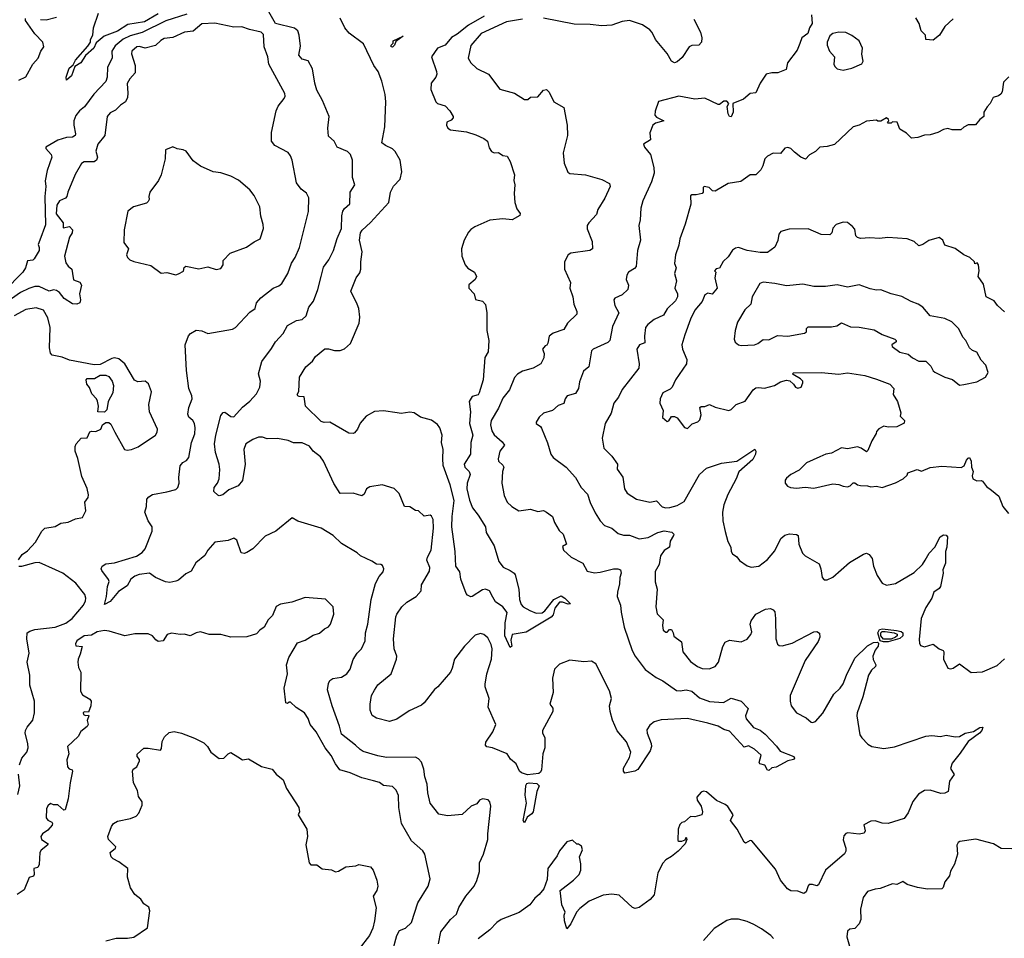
# Model space of a CAD drawing. Extents: x 1995161 to 2088924, y 769148 to 906007.
# Tile 127 of 256: x 2019012 to 2025784, y 834356 to 840670. Entities that reach past the tile are written whole.
import ezdxf

# ---------------------------------------------------------------- set-up
doc = ezdxf.new("R2010")
doc.units = 0

msp = doc.modelspace()

# ---------------------------------------------------------------- linework, layer by layer
at = {"layer": '0CON20XD'}
for points in [[(2020160.6, 840709.4), (2020016.7, 840663.3), (2019855, 840581.5), (2019771.5, 840558.5), (2019722.6, 840537.4), (2019668.3, 840491.7), (2019644.6, 840455), (2019647.8, 840405), (2019615.4, 840345), (2019613.3, 840275), (2019604.6, 840245), (2019521.3, 840158.7), (2019458.6, 840071.4), (2019423.8, 840045), (2019397.3, 840012.7), (2019384.2, 839974.2), (2019384.2, 839945), (2019396.9, 839885), (2019392.5, 839875), (2019375, 839863.2), (2019335, 839861.1), (2019275, 839842.8), (2019192, 839795), (2019191.2, 839785), (2019228.5, 839745), (2019232.3, 839725), (2019200.5, 839635), (2019187.7, 839562.3), (2019192.4, 839525), (2019184.8, 839455), (2019189, 839261), (2019150.4, 839155), (2019138.6, 839125), (2019146.9, 839105), (2019145.6, 839085), (2019112.2, 839027.8), (2019101.4, 839018.6), (2019065, 839013.3), (2019050.8, 838965), (2019033.3, 838935), (2018905, 838804.8)], [(2019005, 840255.6), (2019055, 840278.1), (2019101.5, 840365), (2019139.1, 840405), (2019156.7, 840453.3), (2019177.5, 840485), (2019172.2, 840515), (2019115, 840572.5), (2019052.5, 840665), (2019051.3, 840678.7)], [(2019155, 840672.5), (2019195, 840670.5), (2019265, 840687.8)], [(2019965, 840711.3), (2019870, 840655), (2019755, 840637.8), (2019685, 840592.4), (2019592.7, 840557.3), (2019538.8, 840511.2), (2019521.5, 840475), (2019465.7, 840425), (2019432.5, 840375), (2019390.5, 840349.5), (2019367.8, 840285), (2019335, 840253.8), (2019332.2, 840275), (2019352.7, 840337.3), (2019379.4, 840360.6), (2019396.7, 840393.3), (2019480.3, 840489.7), (2019500, 840515), (2019500, 840535), (2019515.7, 840564.3), (2019520, 840615), (2019553.3, 840715)], [(2021452.5, 836062.5), (2021475, 836097.5), (2021565.8, 836174.2), (2021603.8, 836275), (2021606.2, 836295), (2021587.8, 836345), (2021582.5, 836415), (2021598.9, 836565), (2021606.7, 836585), (2021640, 836635), (2021675, 836667.1), (2021738.8, 836705), (2021774, 836745), (2021776, 836785), (2021830.9, 836879.1), (2021831.9, 836905), (2021812.7, 836955), (2021816.4, 836975), (2021842.4, 837025), (2021857.5, 837175), (2021855.7, 837235), (2021845, 837256.7), (2021835, 837263.8), (2021795, 837258.8), (2021755, 837293.8), (2021735, 837296.2), (2021695, 837321.2), (2021657.5, 837325), (2021622.7, 837412.7), (2021587.3, 837447.3), (2021505, 837473.8), (2021420.3, 837459.7), (2021398, 837445), (2021380.3, 837409.7), (2021365, 837398), (2021305, 837416), (2021215, 837413.3), (2021172.8, 837482.8), (2021101.4, 837635), (2021080, 837665), (2021030, 837705), (2021005, 837738.8), (2020955, 837762.9), (2020895, 837760.8), (2020858.9, 837778.9), (2020785, 837792.5), (2020715, 837790), (2020681.3, 837801.3), (2020655, 837801.1), (2020614.7, 837785.3), (2020567.5, 837755), (2020553.3, 837715), (2020562.4, 837615), (2020545, 837503.3), (2020514.1, 837465.9), (2020451.1, 837438.9), (2020410, 837405), (2020385, 837398), (2020375, 837401.2), (2020348.3, 837428.3), (2020350, 837455), (2020372, 837485), (2020384, 837515), (2020388.6, 837578.6), (2020384.2, 837615), (2020359.5, 837695), (2020351.3, 837755), (2020360.2, 837815), (2020395, 837949.2), (2020410.7, 837969.3), (2020422.3, 837972.3), (2020465, 837942), (2020485, 837941.2), (2020545, 838007.5), (2020595, 838047.5), (2020641.7, 838098.3), (2020662.9, 838145), (2020667.1, 838185), (2020654.4, 838235), (2020678, 838322), (2020745, 838410), (2020770.8, 838455), (2020825, 838512.9), (2020855, 838567.5), (2020915, 838602), (2020955, 838610), (2020982, 838635), (2021000, 838695), (2021033.4, 838736.6), (2021063.6, 838815), (2021084.6, 838905.4), (2021101.6, 838968.4), (2021139.2, 839020.8), (2021171.1, 839085), (2021195, 839166.2), (2021226.2, 839235), (2021228.5, 839321.5), (2021235.5, 839354.5), (2021245, 839372), (2021282.5, 839405), (2021286, 839485), (2021317.3, 839535), (2021300.9, 839585), (2021300, 839705), (2021287.5, 839745), (2021267.5, 839765), (2021195.4, 839795.4), (2021174.2, 839835), (2021135, 839870), (2021130.8, 839925), (2021140, 840005), (2021094.2, 840115), (2021056.8, 840186.8), (2021041.8, 840235), (2021025, 840332), (2020997, 840387), (2020955, 840399.2), (2020932.6, 840427.4), (2020942.2, 840487.8), (2020935.2, 840565), (2020924.4, 840595), (2020901.6, 840611.6), (2020770.6, 840645), (2020724.5, 840725)], [(2022206.2, 840695), (2022098.2, 840631.8), (2022019.9, 840570.1), (2021982.2, 840547.8), (2021937.5, 840495), (2021885, 840473.8), (2021843.3, 840415), (2021878.8, 840315), (2021880, 840295), (2021873.3, 840275), (2021842.5, 840235), (2021840.7, 840190.7), (2021873.8, 840105), (2021886.7, 840095), (2021937.8, 840077.8), (2021970.8, 840045), (2021992.5, 840005), (2021992.5, 839995), (2021979.3, 839980.7), (2021950, 839965), (2021947.5, 839945), (2021957.5, 839925), (2021975, 839913.8), (2022085, 839900.5), (2022149.8, 839879.8), (2022205, 839854), (2022230, 839835), (2022240.5, 839790.5), (2022256.7, 839765), (2022275, 839756.2), (2022305, 839756.7), (2022335, 839736.2), (2022365, 839733.3), (2022385.3, 839695.3), (2022416.2, 839605), (2022410, 839565), (2022416.9, 839535), (2022413.4, 839476.6), (2022417.9, 839415), (2022431.1, 839371.1), (2022455, 839337.5), (2022451.2, 839325), (2022400, 839295), (2022335, 839302.5), (2022245, 839291.5), (2022143, 839247), (2022115, 839228.6), (2022099.8, 839210.2), (2022069.4, 839155), (2022050, 839095), (2022053.8, 839045), (2022076.2, 838985), (2022095, 838963.3), (2022140, 838935), (2022153.8, 838905), (2022145.7, 838885), (2022101.5, 838848.5), (2022101.2, 838825), (2022138.8, 838785), (2022146.8, 838746.8), (2022195.9, 838735.9), (2022215, 838712), (2022224.4, 838655), (2022225.5, 838535), (2022239.6, 838465), (2022235, 838387.5), (2022211.7, 838348.3), (2022199.1, 838195), (2022173.1, 838105), (2022165, 838092.1), (2022125, 838080.4), (2022104.3, 838045), (2022113.4, 837975), (2022106.7, 837895), (2022129.3, 837815), (2022115.2, 837764.8), (2022112.6, 837685), (2022069.8, 837615), (2022074.4, 837595), (2022102.9, 837565), (2022111.2, 837545), (2022088.5, 837485), (2022086.2, 837445), (2022105, 837367.5), (2022126, 837315), (2022165.7, 837265), (2022215.8, 837185), (2022220.8, 837145), (2022275, 837053.3), (2022307.5, 836945), (2022337.5, 836907.5), (2022385, 836883.8), (2022413.3, 836865), (2022418.8, 836855), (2022444.7, 836755), (2022448.6, 836685), (2022461.3, 836651.3), (2022474.7, 836634.7), (2022519.7, 836609.7), (2022565, 836590.6), (2022605, 836592.2), (2022623.6, 836606.4), (2022685, 836684.5), (2022735, 836710.5), (2022761.9, 836695), (2022801.2, 836655), (2022785, 836651.9), (2022745, 836667.5), (2022725, 836667.5), (2022692.5, 836625), (2022680.9, 836579.1), (2022667.4, 836562.6), (2022495, 836459.2), (2022400, 836445), (2022390, 836405), (2022397.5, 836365), (2022385, 836353.8), (2022349.4, 836435), (2022352.1, 836525), (2022364.4, 836595), (2022335.4, 836635.4), (2022285, 836668.5), (2022265, 836700), (2022243.6, 836743.6), (2022215, 836756.5), (2022195, 836751.9), (2022125, 836706.2), (2022115, 836703.3), (2022092, 836715), (2022083.3, 836725), (2022046.9, 836825), (2022038.1, 836875), (2022011.4, 836915), (2022006.1, 837013.9), (2021984.7, 837185), (2021986.2, 837255), (2021999.8, 837365), (2021973.2, 837473.2), (2021925.4, 837605), (2021921.2, 837655), (2021925.6, 837715), (2021913.5, 837765), (2021917.8, 837815), (2021901.9, 837865), (2021885, 837888), (2021845, 837917.5), (2021768.3, 837938.3), (2021725, 837967.5), (2021695, 837972.9), (2021635, 837962.9), (2021607.5, 837967.5), (2021515, 837982.5), (2021452.9, 837977.1), (2021394.5, 837945.5), (2021354.1, 837895.9), (2021334.6, 837855), (2021315, 837830), (2021305, 837825.6), (2021275, 837829.2), (2021145, 837903.1), (2021105, 837901.4), (2021085, 837909.5), (2020977.5, 838015), (2020968.2, 838078.2), (2020935, 838081.1), (2020924.5, 838085), (2020920.5, 838095), (2020932.1, 838115), (2020937.3, 838212.7), (2020980.6, 838285), (2021025, 838324.3), (2021045.7, 838355), (2021111.1, 838408.9), (2021135, 838408.8), (2021176.3, 838396.3), (2021215, 838397.1), (2021245, 838408.8), (2021286.3, 838443.7), (2021346.9, 838585), (2021351.4, 838625), (2021344, 838685), (2021334, 838715), (2021290, 838805), (2021325.6, 838895), (2021350.5, 838929.5), (2021358.9, 838955), (2021358.2, 839005), (2021367.5, 839075), (2021349.8, 839155), (2021355.7, 839204.3), (2021366.8, 839223.3), (2021425, 839276.5), (2021550.8, 839415), (2021562.4, 839485), (2021583.7, 839526.3), (2021629.7, 839575), (2021640.3, 839625), (2021628.9, 839705), (2021595, 839763.5), (2021575, 839783.1), (2021528, 839805), (2021502, 839825), (2021522.5, 839935), (2021531.1, 840105), (2021526.4, 840156.4), (2021502.3, 840247.7), (2021477.7, 840315), (2021447.9, 840355), (2021377, 840505), (2021278, 840578), (2021247.8, 840615), (2021215, 840681.2)], [(2022470, 840675), (2022360.8, 840655), (2022185, 840576.7), (2022115, 840492.5), (2022096.2, 840405), (2022113.8, 840375), (2022157.1, 840335), (2022236, 840295), (2022315, 840192.2), (2022416, 840165), (2022485, 840122.5), (2022507, 840123), (2022525, 840137.5), (2022575, 840140), (2022615, 840186), (2022635, 840190), (2022653.2, 840173.2), (2022686.8, 840106.8), (2022755, 840067.5), (2022777.1, 839945), (2022780, 839875), (2022750.6, 839755), (2022756.2, 839685), (2022781.7, 839621.7), (2022795, 839614.3), (2022902.5, 839605), (2023015, 839572), (2023067.5, 839545), (2023073.8, 839525), (2023037.4, 839442.6), (2022989.2, 839365), (2022978.7, 839331.3), (2022926, 839275), (2022915.8, 839255), (2022916, 839234), (2022948.8, 839145), (2022952.5, 839095), (2022932.5, 839085), (2022803.3, 839065), (2022785, 839053.3), (2022758, 839005), (2022758, 838955), (2022800, 838865), (2022796.2, 838825), (2022815.6, 838765.6), (2022822.9, 838715), (2022844.2, 838665), (2022843, 838647), (2022780.8, 838585), (2022755, 838540), (2022680, 838515), (2022654.3, 838495.7), (2022643.3, 838446.7), (2022636.4, 838433.6), (2022625, 838427.5), (2022607.5, 838405), (2022620, 838375), (2022617.5, 838345), (2022595.8, 838305), (2022544, 838276), (2022470, 838255), (2022435, 838233.3), (2022415, 838210.6), (2022381.4, 838125), (2022335, 838069.2), (2022305, 838000.8), (2022255.6, 837915), (2022251.1, 837885), (2022258.9, 837845), (2022275, 837817.5), (2022329.8, 837769.8), (2022346, 837745), (2022313.5, 837705), (2022301.7, 837651.7), (2022305.5, 837635.5), (2022335, 837608.8), (2022342, 837595), (2022332.2, 837565), (2022328.1, 837485), (2022345, 837400), (2022365, 837354), (2022395.8, 837325), (2022445, 837293.8), (2022525, 837305.8), (2022575, 837290), (2022615, 837296.2), (2022635, 837286.2), (2022676.7, 837255), (2022690, 837215), (2022721.7, 837158.3), (2022750, 837135), (2022772.5, 837065), (2022745, 837050), (2022752, 837025), (2022803.8, 836975), (2022884.2, 836935), (2022915, 836880), (2022965, 836869.2), (2023005, 836871.9), (2023095, 836896.5), (2023126.2, 836896.2), (2023145, 836888.6), (2023149.2, 836865), (2023140.5, 836835), (2023138.4, 836791.6), (2023122.5, 836735), (2023121.8, 836705), (2023144, 836645), (2023148.1, 836598.1), (2023170.5, 836495), (2023223.7, 836335), (2023245, 836294.6), (2023313.4, 836203.4), (2023388.4, 836148.4), (2023435, 836126.1), (2023530.4, 836060.4), (2023555, 836057.3), (2023596.4, 836063.6), (2023635, 836055.4), (2023688.6, 836008.6), (2023755.9, 835984.1), (2023852.5, 835977.5), (2023905, 836006.2), (2023975, 835986.2), (2024022, 835935), (2024003.8, 835885), (2024008, 835865), (2024058.8, 835805), (2024105, 835786.7), (2024138.8, 835758.8), (2024217.7, 835677.7), (2024242.1, 835642.1), (2024336.7, 835605), (2024341.2, 835595), (2024335, 835584), (2024295, 835575.7), (2024215, 835532.5), (2024185, 835527.5), (2024165, 835510), (2024155, 835512.5), (2024136.4, 835546.4), (2024102, 835555), (2024098.1, 835565), (2024112.5, 835615), (2024065, 835656.7), (2024025, 835680), (2023995, 835670), (2023895, 835780), (2023855, 835792.2), (2023815, 835813.5), (2023745, 835834.5), (2023605, 835867.7), (2023425, 835858.6), (2023375.8, 835844.2), (2023345, 835821.2), (2023325, 835790), (2023327.5, 835765), (2023356.2, 835695), (2023357.5, 835675), (2023348.5, 835645), (2023263.2, 835516.7), (2023242, 835505), (2023175, 835491.3), (2023164.3, 835505), (2023165.3, 835525), (2023205, 835598.6), (2023215.3, 835635.3), (2023185, 835707.5), (2023121.9, 835781.9), (2023089.6, 835855), (2023072.1, 835915), (2023069.2, 835955), (2023081.9, 836005), (2023068.1, 836058.1), (2022975, 836243.1), (2022945, 836260), (2022892.9, 836257.1), (2022795, 836266.7), (2022725, 836240.8), (2022689.2, 836205), (2022677.5, 836145), (2022681.2, 836045), (2022658, 835965), (2022677.7, 835937.7), (2022679.4, 835915), (2022608.6, 835785), (2022608.7, 835768.7), (2022623.1, 835735), (2022622.7, 835665), (2022610.5, 835625), (2022600.9, 835515), (2022593.2, 835496.8), (2022582, 835488), (2022505, 835479.7), (2022462.3, 835492.3), (2022449.5, 835505), (2022425.6, 835555), (2022387.9, 835587.9), (2022364.3, 835625), (2022264.5, 835664.5), (2022225, 835673.1), (2022215, 835684), (2022217.1, 835705), (2022265, 835775.7), (2022287.5, 835825), (2022234.8, 835945), (2022240.5, 836005), (2022212.9, 836085), (2022212.7, 836102.7), (2022225.7, 836175), (2022257.5, 836275), (2022261.8, 836345), (2022254.5, 836375), (2022230.8, 836420.8), (2022205, 836444.2), (2022181.2, 836451.2), (2022145, 836440.5), (2022070.6, 836365), (2022002.7, 836275), (2021987.2, 836212.8), (2021974, 836185), (2021888, 836085), (2021864.1, 836065.9), (2021794.2, 835975), (2021775, 835958.1), (2021689.8, 835920.2), (2021605, 835862.9), (2021555, 835846), (2021465, 835869.4), (2021436.9, 835886.9), (2021422, 835925), (2021421.5, 835965), (2021432.2, 836025), (2021452.5, 836062.5)], [(2024457.3, 840705), (2024462.5, 840645), (2024443.5, 840615), (2024432.5, 840575), (2024391.9, 840545), (2024377.7, 840507.7), (2024359.8, 840460.2), (2024292, 840375), (2024282.7, 840327.3), (2024225.6, 840304.4), (2024185, 840304.4), (2024146.2, 840295), (2024105, 840233.8), (2024075, 840166.7), (2024035, 840162.5), (2023990, 840125), (2023917.5, 840095), (2023919.4, 840035), (2023905, 840003.8), (2023893.3, 840005), (2023883.9, 840023.9), (2023877, 840073), (2023890, 840095), (2023875, 840110), (2023855, 840110), (2023825, 840087.5), (2023815, 840087.5), (2023725, 840130.5), (2023655, 840123.3), (2023544.4, 840145.6), (2023405, 840107.5), (2023382.7, 840042.7), (2023380, 840015), (2023391.3, 840001.3), (2023442.5, 839975), (2023385, 839959.2), (2023366, 839945), (2023347, 839893), (2023350, 839845), (2023303.3, 839815), (2023308.8, 839795), (2023350, 839745), (2023374.4, 839654.4), (2023375.6, 839615), (2023356.9, 839555), (2023297.8, 839425), (2023284.5, 839375.5), (2023279.2, 839295), (2023269.2, 839255), (2023281.4, 839155), (2023262.2, 839085), (2023251.4, 838975), (2023240.3, 838959.7), (2023200, 838935), (2023186.7, 838915), (2023183.3, 838885), (2023200, 838845), (2023194.4, 838815.6), (2023155, 838780), (2023105, 838756.2), (2023098.8, 838745), (2023105.8, 838705), (2023132.9, 838655), (2023088.7, 838561.3), (2023070.8, 838465), (2023057.9, 838452.1), (2022956.7, 838405), (2022945.7, 838394.3), (2022927.5, 838285), (2022888.8, 838255), (2022861.4, 838181.4), (2022854.2, 838135), (2022835, 838100), (2022777.5, 838085), (2022763.8, 838065), (2022755, 838032.5), (2022715, 838018), (2022676.2, 837985), (2022615, 837966.2), (2022585, 837937.5), (2022563.3, 837905), (2022563.3, 837895), (2022593.9, 837873.9), (2022601.7, 837861.7), (2022642.1, 837762.1), (2022664, 837684), (2022681.9, 837661.9), (2022770.8, 837595), (2022835, 837523.8), (2022874.2, 837455), (2022918.3, 837408.3), (2022935, 837352), (2022970.9, 837280.9), (2023004.4, 837225), (2023035, 837194.4), (2023085, 837174.2), (2023128.3, 837138.3), (2023165, 837128.1), (2023206.6, 837126.6), (2023272.1, 837102.1), (2023335, 837112), (2023400.8, 837145), (2023445, 837156.9), (2023498, 837148), (2023510, 837135), (2023508.9, 837125), (2023485.5, 837085), (2023480.8, 837045), (2023445, 837021.9), (2023418.5, 836985), (2023410, 836925), (2023382.2, 836877.8), (2023383, 836807), (2023395.4, 836755), (2023387.1, 836635), (2023396.2, 836586.2), (2023437.5, 836545), (2023432.5, 836505), (2023437.5, 836475), (2023455, 836460), (2023465, 836460), (2023481.7, 836478.3), (2023495, 836477.5), (2023507.5, 836455), (2023511.7, 836431.7), (2023563.6, 836393.6), (2023573.8, 836325), (2023625, 836258.6), (2023673.9, 836223.9), (2023705, 836210), (2023755, 836208.8), (2023795, 836225.4), (2023818.8, 836255), (2023847.8, 836362.2), (2023865, 836390.8), (2023895, 836404.2), (2023975, 836394.5), (2024015, 836413.1), (2024041.5, 836445), (2024047.9, 836462.1), (2024035.4, 836515), (2024041.9, 836538.1), (2024076, 836585), (2024140.9, 836619.1)], [(2023649.2, 840675), (2023694.2, 840585), (2023704, 840545), (2023702, 840515), (2023684.1, 840495.9), (2023635, 840494), (2023616.7, 840485), (2023568.6, 840411.4), (2023535, 840381.5), (2023515, 840374.5), (2023495, 840385.7), (2023465, 840437.5), (2023384.4, 840535), (2023362, 840582), (2023345, 840602), (2023294.4, 840634.4), (2023205, 840664.2), (2023155, 840659.2), (2023085, 840633.1), (2023015, 840627.8), (2022935, 840638.2), (2022825, 840640), (2022615, 840681.3)], [(2025432.6, 840677.4), (2025375.9, 840624.1), (2025338.8, 840565), (2025295, 840530), (2025243.6, 840533.6), (2025242.5, 840565), (2025211.2, 840595), (2025197.5, 840645), (2025175, 840683.8)], [(2021892.5, 834317.5), (2021908.8, 834401.2), (2021975.5, 834484.5), (2022017.2, 834522.8), (2022031.4, 834568.6), (2022081.4, 834645), (2022136.9, 834715), (2022156.9, 834753.1), (2022174.7, 834815.3), (2022175.5, 834875), (2022202.1, 834935), (2022231.9, 835035), (2022230.8, 835075), (2022251.5, 835265), (2022245, 835293.8), (2022235, 835307.1), (2022195, 835314.2), (2022173.8, 835305), (2022155, 835281.2), (2022117.5, 835265), (2022055, 835206.2), (2021955, 835198), (2021895, 835210), (2021835.6, 835285.6), (2021819.5, 835355), (2021814.4, 835415), (2021797.5, 835465), (2021792, 835518), (2021775, 835566.7), (2021755, 835590), (2021735, 835600), (2021535, 835597.9), (2021475, 835610), (2021375, 835640.4), (2021352.6, 835652.6), (2021322.7, 835682.7), (2021225, 835758.8), (2021212.3, 835815), (2021160.7, 835955), (2021130, 836065), (2021135, 836108), (2021145, 836127.1), (2021165, 836142.2), (2021225, 836151.9), (2021262.5, 836175), (2021284.5, 836205.5), (2021305, 836271.4), (2021332, 836315), (2021363.8, 836345), (2021388.3, 836401.7), (2021390, 836455), (2021405.5, 836515), (2021429.6, 836685), (2021458.1, 836795), (2021485, 836843.3), (2021512.5, 836875), (2021516.2, 836895), (2021507.7, 836917.7), (2021495, 836926.2), (2021465, 836928.8), (2021435, 836949.2), (2021356.7, 836985), (2021333.3, 837005), (2021225, 837070), (2021168.8, 837125), (2021085, 837175.8), (2020925, 837223.8), (2020885, 837246.7), (2020773.3, 837155), (2020699.7, 837120.3), (2020615, 837034), (2020575, 837008), (2020555, 837001.2), (2020536.1, 837006.1), (2020505, 837093.3), (2020485, 837105.8), (2020445, 837090.8), (2020355, 837080), (2020306, 837025), (2020285, 836987.5), (2020222.6, 836937.4), (2020191.2, 836878.8), (2020155, 836862), (2020105, 836818), (2020085, 836810), (2020045, 836802.5), (2020015, 836805.6), (2019946.6, 836836.6), (2019905, 836866.5), (2019833.8, 836856.2), (2019804.3, 836845.7), (2019775.3, 836824.7), (2019752.3, 836777.7), (2019691.3, 836738.7), (2019635, 836671.2), (2019595, 836651.2), (2019609.2, 836705), (2019616.4, 836773.6), (2019628.1, 836808.1), (2019623, 836823), (2019576.2, 836885), (2019573.3, 836895), (2019580, 836915), (2019605, 836930.8), (2019665, 836936.2), (2019815, 836982), (2019855, 837008), (2019875, 837033.8), (2019922, 837155), (2019922, 837185), (2019895.7, 837225.7), (2019872.5, 837285), (2019884.2, 837325), (2019886.2, 837375), (2019899.2, 837390.8), (2019924.5, 837405.5), (2020025, 837424.4), (2020085, 837441.9), (2020100.8, 837455), (2020109.4, 837485), (2020105.8, 837524.2), (2020116.1, 837603.9), (2020135, 837627.5), (2020159.3, 837640.7), (2020175, 837660), (2020193.3, 837765), (2020216.4, 837823.6), (2020220, 837865), (2020213.8, 837895), (2020203.8, 837915), (2020175, 837938.8), (2020167.8, 837957.8), (2020174.7, 838005), (2020198.5, 838065), (2020196.2, 838085), (2020175.2, 838135), (2020158.8, 838258.8), (2020151.1, 838435), (2020172.3, 838497.7), (2020185.9, 838514.1), (2020225, 838536), (2020265, 838532), (2020305, 838513.3), (2020475, 838542.5), (2020496.4, 838553.6), (2020595, 838660), (2020631.2, 838685), (2020640, 838725), (2020671.1, 838758.9), (2020754.2, 838825.8), (2020795, 838840), (2020815, 838856), (2020855.3, 838924.7), (2020882.4, 838997.6), (2020905.8, 839035), (2020935.6, 839105), (2020997.7, 839352.3), (2021001.2, 839445), (2020985, 839477.5), (2020947.5, 839505), (2020915, 839550), (2020886.9, 839705), (2020875.6, 839735.6), (2020857.6, 839757.6), (2020766.7, 839805), (2020743.3, 839835), (2020743.8, 839895), (2020775.8, 840045), (2020790, 840075), (2020831.4, 840128.6), (2020837.3, 840145), (2020835, 840162.5), (2020724.5, 840364.5), (2020719.4, 840415), (2020694.2, 840485), (2020689.5, 840569.5), (2020672.5, 840585), (2020592.6, 840602.6), (2020540.9, 840620.9), (2020485, 840619.6), (2020355, 840646.7), (2020265, 840641.4), (2020205, 840592.2), (2020145, 840585.4), (2020065, 840548), (2020005, 840540.8), (2019982.1, 840527.9), (2019945.8, 840494.2), (2019875, 840474.3), (2019835, 840486.9), (2019818.8, 840485), (2019784.3, 840455), (2019780, 840435), (2019806.6, 840356.6), (2019807.1, 840305), (2019768.6, 840265), (2019751.1, 840231.1), (2019756.9, 840165), (2019753.1, 840135), (2019740, 840105), (2019705, 840082.5), (2019670.7, 840049.3), (2019635, 840030), (2019614.7, 840005), (2019596.7, 839875), (2019549.4, 839815), (2019535, 839767.5), (2019546.2, 839725), (2019540.9, 839705), (2019525, 839693.8), (2019456.3, 839693.7), (2019438, 839682), (2019394.3, 839605.7), (2019342.2, 839485), (2019335.7, 839454.3), (2019326.4, 839443.6), (2019285, 839424.4), (2019266.4, 839395), (2019263.8, 839335), (2019310.8, 839275), (2019310, 839240), (2019355, 839248.8), (2019376, 839225), (2019372.5, 839205), (2019354.3, 839175), (2019320.8, 839045), (2019329.5, 838999.5), (2019345, 838975.7), (2019370.8, 838955), (2019375.5, 838925.5), (2019381.4, 838881.4), (2019425, 838865.6), (2019436.9, 838845), (2019424.4, 838785), (2019430, 838745), (2019425, 838723.3), (2019405.9, 838714.1), (2019375, 838718), (2019318.1, 838755), (2019285, 838795.4), (2019265, 838808.5), (2019245, 838813.1), (2019215, 838804.4), (2019145, 838836.4), (2019115, 838836), (2019075, 838823.3), (2019018.1, 838795), (2018955, 838750.8)], [(2021575, 840481.2), (2021567.5, 840485), (2021567.5, 840495), (2021581.7, 840508.3), (2021580, 840525), (2021648.3, 840558.3), (2021600, 840520), (2021590, 840495), (2021575, 840481.2)], [(2024675, 840324.2), (2024735, 840338), (2024805, 840366.7), (2024813.8, 840385), (2024804.2, 840434.2), (2024807.5, 840475), (2024785.6, 840525), (2024735, 840562.9), (2024695, 840581.8), (2024645, 840584.6), (2024605, 840575.4), (2024585, 840560), (2024566.5, 840515), (2024566.4, 840495), (2024582.5, 840455), (2024615.6, 840415), (2024611.4, 840365), (2024619.1, 840349.1), (2024635, 840332.9), (2024675, 840324.2)], [(2025815, 840276.7), (2025778.3, 840241.7), (2025770, 840175), (2025760.7, 840159.3), (2025745, 840146.7), (2025707.5, 840135), (2025687.5, 840095), (2025665, 840072.5), (2025643.3, 840035), (2025642.5, 840005), (2025615.8, 839984.2), (2025585, 839947.5), (2025535, 839947.5), (2025505, 839932.5), (2025485, 839912.5), (2025426.4, 839913.6), (2025395, 839923.3), (2025365, 839916.7), (2025327.5, 839895), (2025275, 839879.2), (2025233.9, 839876.1), (2025188.3, 839861.7), (2025145, 839856.7), (2025110.5, 839890.5), (2025065, 839917.5), (2025047.5, 839965), (2025015, 839967.5), (2025005, 839960), (2024985, 839960), (2024980, 839965), (2024990, 839975), (2024987.5, 839985), (2024973.9, 839996.1), (2024935, 839972.5), (2024915, 839973.3), (2024905, 839980), (2024835, 839972.5), (2024785, 839946.2), (2024745, 839933.8), (2024616.6, 839813.4), (2024565, 839799.2), (2024515, 839794), (2024485, 839764), (2024445, 839741.2), (2024417.5, 839712.5), (2024385, 839726), (2024340.9, 839760.9)], [(2020085, 838916.7), (2020105, 838922.5), (2020138.3, 838941.7), (2020143, 838967), (2020155, 838976.7), (2020245, 838957.1), (2020305, 838971.2), (2020362.3, 838952.3), (2020395, 838959.2), (2020412.5, 838985), (2020412.5, 839015), (2020460, 839065), (2020572.8, 839107.2), (2020625, 839144.2), (2020666.1, 839163.9), (2020687.8, 839235), (2020687.1, 839262.9), (2020671, 839321), (2020663.6, 839383.6), (2020625, 839462), (2020595, 839501.2), (2020517.6, 839567.6), (2020465, 839595.8), (2020395, 839618.6), (2020342.5, 839625), (2020255, 839663.8), (2020205, 839700), (2020156.7, 839766.7), (2020137, 839777), (2020095, 839782), (2020065, 839796.7), (2020013.8, 839776.2), (2020012.9, 839715), (2019984, 839605), (2019966, 839565), (2019906.7, 839485), (2019900, 839455), (2019902.5, 839435), (2019895, 839420), (2019885, 839410), (2019795, 839384.4), (2019756.8, 839353.2), (2019730, 839225), (2019729.3, 839139.3), (2019761.2, 839095), (2019746.2, 839055), (2019752.5, 839035), (2019770.3, 839020.3), (2019797.3, 839007.3), (2019915, 838980), (2019985, 838929.2), (2020025, 838933.3), (2020085, 838916.7)], [(2024340.9, 839760.9), (2024315, 839786.2), (2024295, 839791.2), (2024275, 839786.7), (2024245, 839750), (2024195, 839752.5), (2024155, 839732.5), (2024136.2, 839713.8), (2024124.1, 839665.9), (2024110.5, 839639.5), (2024075, 839603.3), (2024035, 839603.3), (2023970.9, 839559.1), (2023885, 839544.2), (2023795, 839491.4), (2023777.5, 839495), (2023755, 839516.7), (2023720, 839525), (2023713.9, 839516.1), (2023713.3, 839485), (2023705, 839476.7), (2023665, 839466), (2023635, 839467.5), (2023625, 839460), (2023627, 839403), (2023590, 839265), (2023551.2, 839165), (2023545, 839120), (2023522.9, 839055), (2023516, 838995), (2023526, 838965), (2023515.6, 838925), (2023530, 838875), (2023518.6, 838825), (2023536.9, 838785), (2023536.5, 838765), (2023521.7, 838738.3), (2023465, 838682.5), (2023439.8, 838640.2), (2023375, 838610), (2023331.4, 838575), (2023317.1, 838555), (2023308.9, 838495), (2023310.8, 838449.2), (2023274.5, 838435.5), (2023255.8, 838405), (2023271.9, 838305), (2023269.2, 838275), (2023155, 838128), (2023130.9, 838075), (2023099.2, 838035), (2023080, 837965), (2023038.6, 837895), (2023018.8, 837795), (2023030, 837725), (2023085, 837669.2), (2023122.9, 837615), (2023121.7, 837581.7), (2023160.8, 837525), (2023171.4, 837445), (2023190, 837415), (2023255, 837373.5), (2023345, 837353.3), (2023392.7, 837362.7), (2023431.2, 837321.2), (2023455, 837314.7), (2023483.3, 837316.7), (2023535, 837330.7), (2023581.7, 837358.3), (2023688.2, 837545), (2023735, 837587.5), (2023837.8, 837622.2), (2023943.8, 837635), (2024067.9, 837717.9), (2024075.4, 837705.4), (2024073.1, 837685), (2024055, 837648), (2023957.3, 837562.7), (2023940, 837515), (2023883.3, 837406.7), (2023853.9, 837336.1), (2023844.6, 837285), (2023849.1, 837225), (2023863.3, 837153.3), (2023883.5, 837083.5), (2023902.2, 837045), (2023905, 837013.8), (2023915, 836999.2), (2023945, 836978), (2023962.1, 836952.1), (2024015, 836916), (2024043.8, 836906.2), (2024095, 836913.8), (2024155, 836960), (2024205, 837018.8), (2024245.8, 837105), (2024275, 837127.1), (2024305.8, 837135.8), (2024355, 837131.2), (2024366.7, 837125), (2024371.4, 837065), (2024395, 837003.8), (2024415, 836986), (2024509.5, 836929.5), (2024522.5, 836895), (2024531.2, 836835), (2024545, 836820), (2024565, 836820), (2024605, 836839.2), (2024720.2, 836939.8), (2024815, 836997.5), (2024835, 837004), (2024855, 836993.8), (2024875.6, 836965.6), (2024884.2, 836914.2), (2024910.3, 836850.3), (2024945, 836796.7), (2024972.7, 836782.7), (2025035, 836795.7), (2025165, 836869.5), (2025220.6, 836925), (2025238.9, 836955), (2025266.2, 837003.8), (2025305.8, 837045), (2025343.3, 837115), (2025365, 837128.8), (2025385, 837126.7), (2025393.3, 837115), (2025388, 837045), (2025379.2, 837015), (2025380, 836935), (2025361.7, 836888.3), (2025363.8, 836865), (2025346.2, 836775), (2025335, 836760), (2025298.6, 836735), (2025284.4, 836695), (2025245, 836630), (2025212.1, 836555), (2025199.2, 836409.2), (2025200, 836385), (2025208.3, 836368.3), (2025235, 836360), (2025295, 836376.7), (2025335, 836346.7), (2025362.5, 836335), (2025368.8, 836325), (2025366.7, 836275), (2025395, 836212.5), (2025415, 836207.5), (2025433, 836213), (2025475, 836242.5), (2025555, 836183.8), (2025635, 836188), (2025735, 836230.6), (2025785, 836276.2)], [(2025785, 838662), (2025736.2, 838705), (2025715, 838738.8), (2025660, 838765), (2025641.7, 838851.7), (2025603.8, 838905), (2025610, 838945), (2025607.5, 838985), (2025598.3, 838998.3), (2025581.7, 838991.7), (2025580, 839005), (2025546.1, 839036.1), (2025505, 839053.8), (2025445, 839096.7), (2025375, 839120), (2025360, 839155), (2025335, 839172.5), (2025265, 839153.3), (2025222.5, 839125), (2025195, 839116.2), (2025165, 839146.2), (2025115, 839164), (2024982.7, 839172.7), (2024925, 839165.7), (2024858.3, 839171.7), (2024795, 839166.7), (2024775, 839173.3), (2024763.3, 839185), (2024755, 839230), (2024739.3, 839249.3), (2024705.9, 839275.9), (2024675, 839278.8), (2024628.3, 839261.7), (2024605, 839237.5), (2024596.7, 839205), (2024585, 839191.2), (2024525, 839194), (2024435, 839232.5), (2024305, 839230), (2024246.4, 839213.6), (2024233.6, 839196.4), (2024227.3, 839152.7), (2024205, 839107.5), (2024155, 839070), (2024105, 839070.6), (2024014.7, 839084.7), (2023955, 839104.5), (2023935, 839101.1), (2023914.1, 839085.9), (2023885, 839040.8), (2023850.6, 839009.4), (2023825, 838963.3), (2023803, 838957), (2023790, 838945), (2023800, 838935), (2023792.5, 838895), (2023810, 838825), (2023775, 838783.3), (2023745, 838790), (2023725, 838778.8), (2023706.2, 838733.8), (2023655.5, 838674.5), (2023625, 838611.4), (2023586, 838504), (2023565.7, 838435), (2023571.4, 838405), (2023601.4, 838335), (2023597.1, 838305), (2023521.4, 838195), (2023499.4, 838145), (2023485, 838130), (2023435, 838106.2), (2023417.5, 838065), (2023415.8, 838035), (2023438, 837985), (2023433.8, 837935), (2023465, 837907.5), (2023476.4, 837913.6), (2023495, 837942.5), (2023515, 837943.3), (2023535, 837933.3), (2023585, 837866.2), (2023605, 837860.8), (2023637.5, 837892.5), (2023675, 837906.5), (2023689.7, 837920.3), (2023700, 837955), (2023690, 838005), (2023698.3, 838011.7), (2023725, 838011.2), (2023756.1, 838026.1), (2023795, 838006.2), (2023890, 837985), (2023905, 837990), (2023940, 838025), (2024001.7, 838048.3), (2024055.8, 838125), (2024075, 838138.9), (2024092.7, 838142.7), (2024135, 838137.1), (2024202.5, 838155), (2024245, 838181.2), (2024287, 838193), (2024308.3, 838188.3), (2024333.3, 838165), (2024347.5, 838145), (2024365, 838137.5), (2024386.7, 838145), (2024397.5, 838175), (2024397.5, 838185), (2024381.7, 838201.7), (2024330.7, 838230.7), (2024327.5, 838235), (2024335, 838242.5), (2024525, 838245.4), (2024645, 838233.8), (2024705, 838241.9), (2024825, 838225.7), (2024905, 838200), (2024996.2, 838165), (2025023.8, 838135), (2025020, 838095), (2025048.8, 838045), (2025073, 837967), (2025067.5, 837945), (2025097.5, 837915), (2025095, 837897.5), (2025045, 837872.5), (2024985, 837870), (2024956.4, 837876.4), (2024921.7, 837858.3), (2024905, 837840), (2024902.5, 837825), (2024873.6, 837776.4), (2024845, 837710), (2024835, 837700), (2024800, 837725), (2024775, 837734.3), (2024705, 837720.6), (2024665, 837727.5), (2024595, 837690), (2024555.9, 837684.1), (2024515, 837666), (2024423.3, 837625), (2024373.8, 837575), (2024315, 837544), (2024285, 837520), (2024276.7, 837505), (2024277.5, 837485), (2024292.5, 837465), (2024313.9, 837453.9), (2024355, 837450), (2024415, 837457.5), (2024475, 837450), (2024605, 837480), (2024645, 837476.2), (2024675, 837463.8), (2024705, 837460), (2024723.6, 837466.4), (2024745, 837486.7), (2024755, 837486.7), (2024775, 837472.5), (2024795, 837467.5), (2024843.6, 837466.4), (2024865, 837460), (2024905, 837463.3), (2024945, 837453.8), (2025035, 837486.2), (2025087.5, 837515), (2025115, 837540), (2025120, 837555), (2025185, 837577.5), (2025215, 837567.5), (2025275, 837592.5), (2025355, 837601.4), (2025487, 837593), (2025507.1, 837602.9), (2025525, 837642.5), (2025535, 837657.5), (2025545, 837660), (2025557.1, 837635), (2025559.2, 837595), (2025568.8, 837565), (2025562.5, 837535), (2025567.5, 837515), (2025595, 837501.2), (2025625, 837502.5), (2025635, 837497.5), (2025662.3, 837462.3), (2025695.8, 837435.8), (2025746.2, 837395), (2025774, 837325), (2025812.5, 837275)], [(2025475, 838157.5), (2025505, 838163.8), (2025595, 838180), (2025655, 838213.3), (2025673.8, 838245), (2025656.2, 838295), (2025625, 838330), (2025594.1, 838384.1), (2025565, 838396.7), (2025544.2, 838414.2), (2025518.8, 838465), (2025497.9, 838487.9), (2025471.9, 838545), (2025423.7, 838593.7), (2025375, 838616.9), (2025275, 838634.3), (2025224.2, 838695), (2025192, 838715), (2025143.4, 838733.4), (2025078.5, 838768.5), (2025005, 838786.8), (2024935, 838813.8), (2024905, 838811.8), (2024860.9, 838820.9), (2024785, 838848.6), (2024705, 838831.9), (2024635, 838848.1), (2024553.3, 838836.7), (2024475, 838835.4), (2024398.3, 838851.7), (2024285, 838841.6), (2024205, 838857.8), (2024125, 838865.6), (2024102.4, 838857.6), (2024050, 838765), (2024040.8, 838715), (2024000, 838675), (2023949.7, 838590.3), (2023933.1, 838535), (2023926.2, 838475), (2023933.6, 838453.6), (2023955, 838435.6), (2023975, 838430), (2024065.3, 838434.7), (2024089.2, 838445), (2024125, 838472.9), (2024165, 838470), (2024225, 838498.6), (2024295.8, 838495.8), (2024410, 838515), (2024422.5, 838525), (2024423, 838547), (2024435, 838558.8), (2024595, 838560), (2024633, 838567), (2024665, 838585.8), (2024725, 838558.1), (2024785, 838557.1), (2024888.6, 838538.6), (2024945, 838505.8), (2025030, 838475), (2025040, 838465), (2025040, 838455), (2025010, 838435), (2025012.5, 838425), (2025065, 838386.2), (2025121.7, 838371.7), (2025153.3, 838345), (2025195, 838322.5), (2025245, 838323.8), (2025279.1, 838289.1), (2025295, 838256.2), (2025305, 838248.6), (2025375, 838214), (2025427, 838197), (2025475, 838157.5)], [(2019003, 836957), (2019028.9, 836995), (2019065, 837019.5), (2019119.9, 837080.1), (2019165, 837155.7), (2019185, 837175.6), (2019255, 837186.9), (2019295, 837210), (2019345, 837216.9), (2019395, 837239.2), (2019445, 837247.5), (2019465.8, 837294.2), (2019460.8, 837355), (2019482.5, 837385), (2019485.6, 837405), (2019476.9, 837446.9), (2019439.3, 837529.3), (2019412.5, 837655), (2019392.5, 837705), (2019393, 837737), (2019400, 837755), (2019435, 837793.3), (2019475, 837796.7), (2019495, 837837.5), (2019505, 837842.5), (2019535, 837840), (2019570, 837855), (2019582.5, 837885), (2019605, 837901.2), (2019625, 837901.2), (2019639.7, 837889.7), (2019666.7, 837835), (2019733.8, 837715), (2019750.3, 837710.3), (2019780, 837715), (2019825.8, 837735), (2019945.5, 837815), (2019957.3, 837835), (2019960, 837855), (2019905.7, 837975), (2019900.8, 838025), (2019917.7, 838112.3), (2019897, 838167), (2019875, 838186.7), (2019825, 838180), (2019802.3, 838192.3), (2019736.2, 838305), (2019695, 838338.8), (2019665, 838345.8), (2019645, 838342), (2019565, 838301.2), (2019525, 838297.1), (2019355, 838330.6), (2019305, 838350), (2019235, 838363.8), (2019225, 838377.5), (2019217.3, 838415), (2019222.4, 838555), (2019205, 838620), (2019175, 838673.3), (2019125, 838690), (2019055, 838678.5), (2018975, 838634.6)], [(2019595, 837972.5), (2019550, 837975), (2019554, 838015), (2019547.3, 838047.3), (2019540, 838065), (2019507.7, 838097.7), (2019491.2, 838141.2), (2019473.8, 838165), (2019470, 838195), (2019476.4, 838203.6), (2019526.4, 838203.6), (2019565, 838226.7), (2019605, 838227.5), (2019625, 838216.7), (2019648, 838185), (2019657.5, 838155), (2019652, 838105), (2019621.2, 838045), (2019611.7, 837988.3), (2019595, 837972.5)], [(2019011.4, 835548.6), (2019027, 835593), (2019060, 835635), (2019069.4, 835665), (2019067.8, 835695), (2019050, 835765), (2019051.9, 835785), (2019062.8, 835807.2), (2019102.5, 835855), (2019114.4, 835905), (2019113.1, 835985), (2019081.5, 836095), (2019082.7, 836165), (2019063.3, 836255), (2019078.1, 836315), (2019060, 836415), (2019064.3, 836455), (2019082, 836468), (2019115, 836479.5), (2019255, 836493.6), (2019328.7, 836521.3), (2019373.2, 836555), (2019450, 836645), (2019464.6, 836675), (2019466.9, 836695), (2019459.6, 836719.6), (2019397.1, 836797.1), (2019308.9, 836865), (2019258.6, 836888.6), (2019145, 836939.2), (2019115, 836937.7), (2019025, 836911.1), (2019005, 836911.1)], [(2021575.3, 834264.7), (2021605, 834376.2), (2021625, 834410), (2021665, 834426), (2021705.9, 834464.1), (2021749.8, 834600.2), (2021821.4, 834715), (2021836.2, 834765), (2021798.9, 834935), (2021785, 834956.9), (2021705.7, 835025), (2021639.1, 835145), (2021620, 835255), (2021616.4, 835336.4), (2021600.6, 835375), (2021575, 835400), (2021515, 835406), (2021486.3, 835426.3), (2021445, 835439.4), (2021365, 835458.1), (2021285, 835492.2), (2021213.3, 835513.3), (2021184.1, 835555), (2021155, 835613.1), (2021113.1, 835665), (2021051.1, 835775), (2021009.4, 835825), (2020995, 835867.5), (2020970, 835905), (2020912.7, 835942.7), (2020875, 835980), (2020865, 835980), (2020855, 835970), (2020842.5, 835975), (2020831.2, 836075), (2020853.8, 836175), (2020847.5, 836235), (2020862.5, 836285), (2020923.6, 836386.4), (2020975, 836406.2), (2021030.5, 836439.5), (2021075, 836453.8), (2021107.7, 836482.3), (2021135, 836496.7), (2021148.8, 836515), (2021172, 836585), (2021168.8, 836635), (2021115, 836686.7), (2020975, 836698.8), (2020883, 836667), (2020805, 836652.5), (2020775, 836636.7), (2020750, 836575), (2020720, 836545), (2020692.5, 836495), (2020662.5, 836475), (2020640.7, 836449.3), (2020575, 836428.8), (2020464.2, 836425.8), (2020395, 836444.4), (2020314.1, 836444.1), (2020255, 836463.3), (2020225, 836456.7), (2020185, 836436.2), (2020145.8, 836445.8), (2020115, 836443.8), (2020055, 836454), (2020026.7, 836445), (2019998.3, 836401.7), (2019965, 836396), (2019947.3, 836407.3), (2019925, 836436), (2019895, 836448.6), (2019805, 836449.3), (2019735, 836435.5), (2019627.8, 836467.8), (2019595, 836470.9), (2019545, 836463.3), (2019505, 836439.2), (2019455, 836435.6), (2019405, 836400.8), (2019395, 836380), (2019397, 836367), (2019442.5, 836362.5), (2019428.8, 836308.8)], [(2024140.9, 836619.1), (2024175, 836622.9), (2024195, 836614.2), (2024205, 836600), (2024211.1, 836555), (2024212.7, 836415), (2024225, 836378.8), (2024235, 836368), (2024255, 836367.1), (2024325, 836385.5), (2024475, 836463.1), (2024495.6, 836465.6), (2024514, 836454), (2024514.3, 836425), (2024504.3, 836395), (2024415, 836266), (2024310.6, 836025), (2024310, 835985), (2024317.5, 835955), (2024355, 835906.2), (2024421.8, 835871.8), (2024455, 835842.5), (2024465, 835839.2), (2024485, 835846), (2024535, 835904.3), (2024612.5, 836035), (2024655.5, 836075), (2024675.7, 836105.7), (2024697.7, 836165), (2024755, 836281.4), (2024843.7, 836366.3), (2024885, 836389.6), (2024911.1, 836391.1), (2024918.1, 836385), (2024915.5, 836365), (2024895, 836336), (2024879.6, 836295), (2024881.7, 836271.7), (2024900, 836235), (2024898, 836225), (2024870.7, 836199.3), (2024848.9, 836165), (2024811.5, 836015), (2024771.4, 835905), (2024770, 835885), (2024791.2, 835755), (2024803.3, 835735), (2024845, 835690), (2024872.5, 835675), (2024955, 835660.6), (2025027.8, 835672.2), (2025245, 835745.5), (2025285, 835749.4), (2025345, 835744), (2025385, 835752.9), (2025445, 835740), (2025475, 835742.3), (2025515, 835766.6), (2025571.7, 835778.3), (2025615, 835805.8), (2025636.2, 835806.2), (2025630, 835785), (2025613.8, 835765), (2025535, 835708), (2025481.3, 835628.7), (2025425, 835560), (2025412.9, 835522.9), (2025438.3, 835481.7), (2025406.2, 835435), (2025397.5, 835365), (2025375.6, 835354.4), (2025348.3, 835351.7), (2025275, 835374.3), (2025235, 835372), (2025194.3, 835345.7), (2025155, 835296.7), (2025122.7, 835217.3), (2025095, 835180), (2024985, 835144), (2024945, 835146.2), (2024895, 835163.8), (2024865, 835162), (2024818.8, 835135), (2024826.4, 835093.6), (2024820.7, 835079.3), (2024785, 835071.2), (2024708.8, 835081.2), (2024693.9, 835076.1), (2024679.3, 835060.7), (2024675, 835032.5), (2024693.8, 834975), (2024693.3, 834955), (2024685, 834937.5), (2024555, 834823.8), (2024507, 834723), (2024495, 834716.2), (2024465, 834725.8), (2024442.5, 834725), (2024434.2, 834715.8), (2024422, 834675), (2024405, 834664.2), (2024365, 834680), (2024315, 834682.9), (2024293.8, 834695), (2024243.8, 834755), (2024210.5, 834830.5), (2024047.5, 835025), (2024035, 835027.5), (2024005, 835010), (2023995, 835017.5), (2023947.2, 835107.2), (2023900, 835165), (2023920, 835205), (2023881.7, 835261.7), (2023865, 835276), (2023804.2, 835304.2), (2023735, 835363.3), (2023715, 835367.5), (2023699.3, 835360.7), (2023670, 835325), (2023671.2, 835305), (2023700, 835265), (2023707.5, 835225), (2023702.5, 835205), (2023655, 835190), (2023625, 835193.3), (2023585, 835157.5), (2023565, 835152.5), (2023551.7, 835138.3), (2023540, 835105), (2023538.3, 835028.3), (2023545, 835022.5), (2023567, 835023), (2023588.3, 835031.7), (2023595, 835050), (2023600, 835035), (2023590, 835005), (2023540, 834955), (2023495, 834917.5), (2023456.2, 834895), (2023435, 834873.3), (2023402, 834805), (2023375.7, 834654.3), (2023347.9, 834622.1), (2023272.3, 834567.7), (2023245, 834561.8), (2023227.1, 834567.1), (2023135, 834652.5), (2023085, 834660), (2023025, 834653.5), (2022928.7, 834611.3), (2022865, 834561.2), (2022840.8, 834535), (2022802.9, 834455), (2022775, 834420), (2022760, 834475), (2022757.5, 834515), (2022762.5, 834535), (2022741.2, 834585), (2022730, 834685), (2022820, 834755), (2022858.8, 834795), (2022872, 834825), (2022871.2, 834868.8), (2022862, 834915), (2022883, 834963), (2022875, 834990), (2022855, 835002.5), (2022843, 835003), (2022815, 835030), (2022775, 835020), (2022725, 834956.7), (2022708.3, 834921.7), (2022643.3, 834835), (2022639.3, 834760.7), (2022616.2, 834695), (2022585, 834656.7), (2022555, 834632.5), (2022521.2, 834585), (2022446.8, 834533.2), (2022323.3, 834485), (2022294.2, 834465), (2022246, 834415), (2022165, 834353.1)], [(2024952.7, 836392.7), (2024930.1, 836400.1), (2024915, 836455), (2024925, 836478.6), (2024946.6, 836483.3), (2025042.3, 836472.3), (2025074.3, 836464.3), (2025087.1, 836455), (2025086.1, 836435), (2025064.3, 836415.7), (2024985, 836394.3), (2024952.7, 836392.7)], [(2025005, 836412.8), (2024953.3, 836413.3), (2024935.7, 836435), (2024935, 836456.4), (2024945, 836464.5), (2024965, 836464.9), (2025025.6, 836455.6), (2025046.3, 836446.3), (2025047.6, 836435), (2025035.7, 836425), (2025005, 836412.8)], [(2019428.8, 836308.8), (2019414.6, 836275.4), (2019412.7, 836255), (2019417.3, 836217.3), (2019432, 836185), (2019430, 836055), (2019445, 836030), (2019495, 836000), (2019504, 835985), (2019502, 835955), (2019485, 835910), (2019455, 835912.5), (2019447.5, 835905), (2019450, 835895), (2019465, 835887.5), (2019485, 835890), (2019487.5, 835885), (2019477, 835853), (2019482, 835825), (2019475, 835810.8), (2019432.5, 835777.5), (2019415, 835743.3), (2019340, 835675), (2019350, 835625), (2019337, 835583), (2019341.2, 835535), (2019351.7, 835521.7), (2019373.3, 835513.3), (2019375.8, 835505.8), (2019358.2, 835425), (2019345.6, 835315), (2019325, 835240), (2019315, 835236.7), (2019275, 835272.5), (2019245, 835272.5), (2019225, 835282.5), (2019205, 835267.5), (2019196.2, 835245), (2019193.2, 835183.2), (2019205, 835168), (2019233.3, 835155), (2019237.5, 835145), (2019235, 835133.8), (2019205, 835098.8), (2019170, 835075), (2019157.5, 835055), (2019162.5, 835035), (2019206.7, 835005), (2019203.3, 834995), (2019159.1, 834960.9), (2019150, 834945), (2019146.4, 834863.6), (2019136.4, 834843.6), (2019110, 834835), (2019112.5, 834795), (2019106.1, 834783.9), (2019076.7, 834773.3), (2019041.7, 834688.3), (2018995, 834657.5)], [(2019605, 834338), (2019675, 834356.7), (2019753.9, 834356.1), (2019797.3, 834362.7), (2019891.7, 834428.3), (2019906.7, 834545), (2019900.7, 834570.7), (2019865, 834592.5), (2019846.2, 834625), (2019805, 834656.7), (2019775, 834703.3), (2019752.5, 834775), (2019756.2, 834835), (2019695, 834880.8), (2019655, 834902.5), (2019642, 834915), (2019634, 834945), (2019670, 834975), (2019673.8, 834985), (2019622, 835035), (2019618, 835055), (2019644.3, 835125), (2019658, 835145), (2019685, 835160.5), (2019775, 835179.6), (2019813.3, 835195), (2019832.5, 835215), (2019855, 835270), (2019854, 835295), (2019829.7, 835329.7), (2019823, 835373), (2019793.9, 835423.9), (2019788.8, 835505), (2019792.3, 835517.7), (2019816.7, 835535), (2019836.7, 835575), (2019836.1, 835586.1), (2019820, 835605), (2019819.3, 835620.7), (2019865, 835662.5), (2019895, 835663.8), (2019980.7, 835649.3), (2019988.3, 835661.7), (2019991.1, 835708.9), (2020008.3, 835741.7), (2020039.1, 835770.9), (2020075, 835777.7), (2020125.9, 835765.9), (2020215, 835731.1), (2020278.6, 835698.6), (2020303.3, 835675), (2020326.7, 835635), (2020385, 835592), (2020415.8, 835594.2), (2020446.7, 835625), (2020465, 835632), (2020512.2, 835602.2), (2020545, 835583.3), (2020585, 835588.8), (2020675, 835536.7), (2020748.3, 835518.3), (2020776.7, 835485), (2020823.3, 835445), (2020847.5, 835385), (2020930.8, 835255), (2020936.7, 835225), (2020927.5, 835205), (2020986.7, 835105), (2020992.5, 835055), (2020979.3, 834999.3), (2021003.3, 834875), (2021015, 834860), (2021055, 834860), (2021092.7, 834832.7), (2021156.4, 834826.4), (2021185, 834813.3), (2021205, 834817.5), (2021255, 834846.7), (2021325, 834853.3), (2021345, 834863.3), (2021425, 834846.7), (2021443.3, 834825), (2021468.6, 834755), (2021474.2, 834715), (2021468, 834685), (2021444, 834645), (2021464.2, 834565), (2021451.9, 834475), (2021440, 834425), (2021417.5, 834375), (2021345.7, 834284.3)], [(2019000, 835345), (2019013.3, 835405), (2019003.5, 835485)], [(2022485, 835150), (2022474.4, 835165), (2022498.8, 835285), (2022489.4, 835340.6), (2022493.5, 835406.5), (2022501.1, 835418.9), (2022515, 835424.5), (2022568.9, 835418.9), (2022584.3, 835405), (2022569.1, 835365), (2022543.1, 835225), (2022535, 835210.8), (2022502, 835188), (2022485, 835150)], [(2025835, 834970), (2025762.5, 834972.5), (2025710, 835005), (2025587.3, 835037.3), (2025477.7, 835022.3), (2025466.7, 835015), (2025458, 834995), (2025461.2, 834935), (2025442.5, 834865), (2025415, 834816.7), (2025406, 834785), (2025373.8, 834745), (2025363.9, 834706.1), (2025355, 834696.7), (2025255, 834694), (2025186.2, 834706.2), (2025116, 834726), (2025085, 834746.2), (2025045, 834726.7), (2025015, 834730), (2024931.2, 834698.8), (2024895, 834694.2), (2024843.2, 834676.8), (2024813.2, 834636.8), (2024794, 834555), (2024796.2, 834485), (2024786.2, 834455), (2024755.7, 834424.3), (2024722.5, 834417.5), (2024706.1, 834403.9), (2024701.2, 834365), (2024733.6, 834253.6)], [(2024196.7, 834355), (2024178.8, 834375), (2024115, 834422), (2024060.6, 834450.6), (2024015, 834472), (2023955, 834487.5), (2023905, 834487.1), (2023875, 834478), (2023787.7, 834422.3), (2023715, 834341.2)]]:
    msp.add_lwpolyline(points, dxfattribs=at)

doc.saveas('drawing.dxf')
